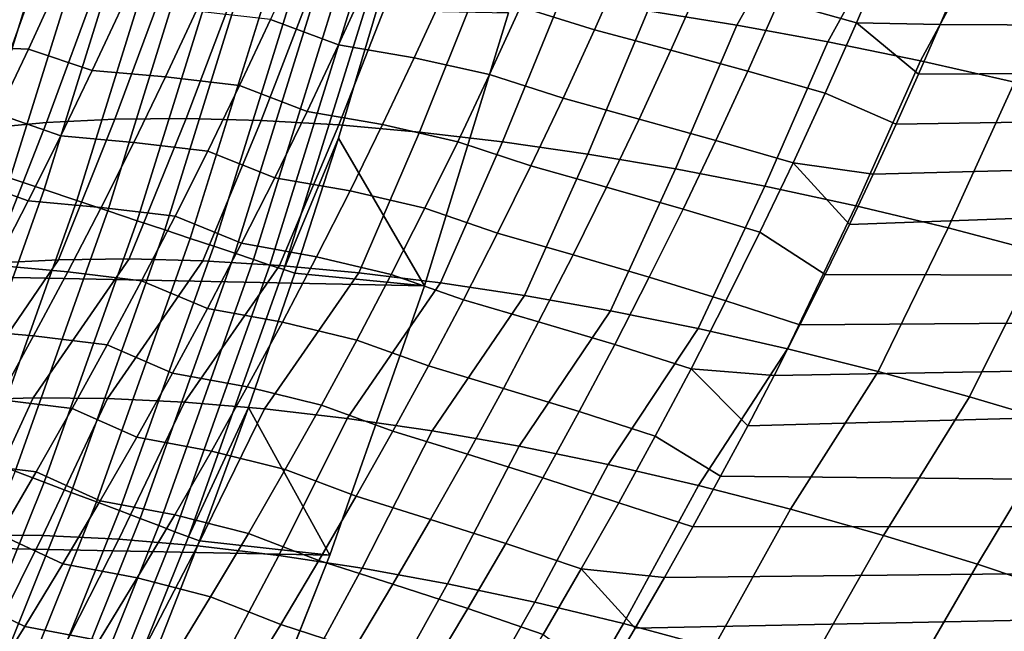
# Model space of a CAD drawing. Header units: metres. Extents: x -32 to 117, y -314 to 32.
# Tile 174 of 256: x 29.04 to 33.49, y -11.73 to -8.96. Entities that reach past the tile are written whole.
import ezdxf

# ---------------------------------------------------------------- set-up
doc = ezdxf.new("R2010")
doc.units = ezdxf.units.M
doc.layers.add('solid_24_501_064_XXX', color=7, linetype='CONTINUOUS')

msp = doc.modelspace()

# ---------------------------------------------------------------- linework, layer by layer
at = {"layer": 'solid_24_501_064_XXX'}
for points in [[(30.869179, -10.16578, -303.5), (-31.248901, -8.930613, -303.5), (-31.579252, -7.6812, -303.5), (31.248901, -8.930613, -303.5)], [(33.298988, -8.75788, 78.5951), (33.20319, -8.983376, 78.519783), (54.700001, -9.091585, 78.48288), (54.700001, -7.989414, 78.835968)], [(32.645752, -8.344819, 24.656643), (32.282455, -8.986613, 24.826818), (31.879366, -8.92198, 24.609154), (32.248253, -8.28246, 24.452658)], [(33.051353, -8.416714, 24.840548), (32.694214, -9.062034, 25.0238), (32.282455, -8.986613, 24.826818), (32.645752, -8.344819, 24.656643)], [(28.835217, -9.62661, -299.663696), (29.199455, -8.457726, -299.663696), (29.033981, -8.409795, -299.605194), (28.671806, -9.572055, -299.605194)], [(33.463947, -8.497947, 25.003862), (33.113457, -9.148024, 25.199528), (32.694214, -9.062034, 25.0238), (33.051353, -8.416714, 24.840548)], [(28.994156, -9.679671, -299.734619), (29.360403, -8.504344, -299.734619), (29.199455, -8.457726, -299.663696), (28.835217, -9.62661, -299.663696)], [(29.147783, -9.73096, -299.817505), (29.51597, -8.549405, -299.817505), (29.360403, -8.504344, -299.734619), (28.994156, -9.679671, -299.734619)], [(33.882397, -8.588295, 25.146139), (33.538963, -9.244334, 25.353491), (33.113457, -9.148024, 25.199528), (33.463947, -8.497947, 25.003862)], [(29.295284, -9.780203, -299.911987), (29.665335, -8.592669, -299.911987), (29.51597, -8.549405, -299.817505), (29.147783, -9.73096, -299.817505)], [(29.435877, -9.82714, -300.017517), (29.807703, -8.633906, -300.017517), (29.665335, -8.592669, -299.911987), (29.295284, -9.780203, -299.911987)], [(31.638615, -9.008413, 78.64621), (31.776512, -8.69722, 78.749146), (31.440388, -8.595357, 78.857811), (31.304272, -8.903842, 78.757507)], [(32.824261, -8.975692, 78.530327), (32.9613, -8.654492, 78.63681), (32.608887, -8.560139, 78.692261), (32.472958, -8.878617, 78.588097)], [(29.568819, -9.871522, -300.133514), (29.942324, -8.6729, -300.133514), (29.807703, -8.633906, -300.017517), (29.435877, -9.82714, -300.017517)], [(29.693405, -9.913115, -300.25943), (30.068483, -8.709442, -300.25943), (29.942324, -8.6729, -300.133514), (29.568819, -9.871522, -300.133514)], [(30.480295, -9.076563, 78.902901), (30.618818, -8.773163, 79.00264), (30.307568, -8.661042, 79.163956), (30.171627, -8.96164, 79.067192)], [(32.9613, -8.654492, 78.63681), (32.824261, -8.975692, 78.530327), (33.20319, -8.983376, 78.519783), (33.298988, -8.75788, 78.5951)], [(29.808973, -9.951697, -300.394562), (30.185513, -8.74334, -300.394562), (30.068483, -8.709442, -300.25943), (29.693405, -9.913115, -300.25943)], [(31.983791, -9.100579, 78.55542), (32.122929, -8.787035, 78.66066), (31.776512, -8.69722, 78.749146), (31.638615, -9.008413, 78.64621)], [(29.394535, -8.783267, 22.566294), (29.706081, -8.768953, 22.90801), (29.466961, -9.412162, 23.157885), (29.158552, -9.427089, 22.820726)], [(29.706081, -8.768953, 22.90801), (30.033754, -8.766057, 23.234596), (29.790854, -9.409073, 23.480524), (29.466961, -9.412162, 23.157885)], [(30.033754, -8.766057, 23.234596), (30.376608, -8.774588, 23.545105), (30.129318, -9.41783, 23.787735), (29.790854, -9.409073, 23.480524)], [(29.914915, -9.987066, -300.538208), (30.292791, -8.774414, -300.538208), (30.185513, -8.74334, -300.394562), (29.808973, -9.951697, -300.394562)], [(30.010666, -10.019032, -300.689575), (30.389753, -8.8025, -300.689575), (30.292791, -8.774414, -300.538208), (29.914915, -9.987066, -300.538208)], [(30.376608, -8.774588, 23.545105), (30.733646, -8.794519, 23.838638), (30.481396, -9.438409, 24.07865), (30.129318, -9.41783, 23.787735)], [(30.962088, -8.829887, 78.874817), (30.618818, -8.773163, 79.00264), (30.480295, -9.076563, 78.902901), (30.822853, -9.134438, 78.773384)], [(28.823381, -8.845948, 21.841463), (29.100018, -8.808956, 22.210436), (28.866503, -9.453811, 22.470005), (28.591635, -9.492252, 22.10671)], [(29.212589, -8.798968, 79.591995), (28.89348, -8.785739, 79.783867), (28.757322, -9.081807, 79.690437), (29.076118, -9.09475, 79.497581)], [(29.100018, -8.808956, 22.210436), (29.394535, -8.783267, 22.566294), (29.158552, -9.427089, 22.820726), (28.866503, -9.453811, 22.470005)], [(29.365622, -9.191415, 79.292), (29.50466, -8.893529, 79.389114), (29.212589, -8.798968, 79.591995), (29.076118, -9.09475, 79.497581)], [(30.09572, -10.047428, -300.8479), (30.475882, -8.827447, -300.8479), (30.389753, -8.8025, -300.689575), (30.010666, -10.019032, -300.689575)], [(30.733646, -8.794519, 23.838638), (31.10384, -8.825794, 24.114347), (30.846092, -9.470752, 24.352446), (30.481396, -9.438409, 24.07865)], [(32.332695, -9.19459, 78.480568), (32.472958, -8.878617, 78.588097), (32.122929, -8.787035, 78.66066), (31.983791, -9.100579, 78.55542)], [(30.169628, -10.072102, -301.012299), (30.550724, -8.849125, -301.012299), (30.475882, -8.827447, -300.8479), (30.09572, -10.047428, -300.8479)], [(30.231998, -10.092924, -301.181946), (30.61388, -8.867419, -301.181946), (30.550724, -8.849125, -301.012299), (30.169628, -10.072102, -301.012299)], [(30.61388, -8.867419, -301.181946), (30.231998, -10.092924, -301.181946), (30.479177, -9.497694, -301.352966), (30.664253, -8.882007, -301.352966)], [(31.304272, -8.903842, 78.757507), (30.962088, -8.829887, 78.874817), (30.822853, -9.134438, 78.773384), (31.163982, -9.210075, 78.654037)], [(31.10384, -8.825794, 24.114347), (31.486115, -8.868322, 24.371433), (31.222376, -9.514766, 24.608347), (30.846092, -9.470752, 24.352446)], [(31.486115, -8.868322, 24.371433), (31.879366, -8.92198, 24.609154), (31.609184, -9.570328, 24.845633), (31.222376, -9.514766, 24.608347)], [(29.835863, -8.922931, 79.221909), (29.50466, -8.893529, 79.389114), (29.365622, -9.191415, 79.292), (29.696407, -9.22102, 79.123543)], [(30.664253, -8.882007, -301.352966), (30.479177, -9.497694, -301.352966), (30.869179, -10.16578, -303.5), (31.248901, -8.930613, -303.5)], [(31.496508, -9.317242, 78.540062), (31.638615, -9.008413, 78.64621), (31.304272, -8.903842, 78.757507), (31.163982, -9.210075, 78.654037)], [(32.682861, -9.294285, 78.420433), (32.824261, -8.975692, 78.530327), (32.472958, -8.878617, 78.588097), (32.332695, -9.19459, 78.480568)], [(30.440569, -11.385158, -303.5), (-30.869179, -10.16578, -303.5), (-31.248901, -8.930613, -303.5), (30.869179, -10.16578, -303.5)], [(30.171627, -8.96164, 79.067192), (29.835863, -8.922931, 79.221909), (29.696407, -9.22102, 79.123543), (30.031662, -9.260223, 78.967438)], [(31.879366, -8.92198, 24.609154), (32.282455, -8.986613, 24.826818), (32.005424, -9.63728, 25.063633), (31.609184, -9.570328, 24.845633)], [(30.337698, -9.377825, 78.80011), (30.480295, -9.076563, 78.902901), (30.171627, -8.96164, 79.067192), (30.031662, -9.260223, 78.967438)], [(32.282455, -8.986613, 24.826818), (32.694214, -9.062034, 25.0238), (32.409977, -9.715435, 25.261728), (32.005424, -9.63728, 25.063633)], [(32.824261, -8.975692, 78.530327), (32.682861, -9.294285, 78.420433), (33.003506, -9.435217, 78.362411), (33.104729, -9.209144, 78.44223)], [(32.824261, -8.975692, 78.530327), (33.104729, -9.209144, 78.44223), (33.20319, -8.983376, 78.519783)], [(33.20319, -8.983376, 78.519783), (33.104729, -9.209144, 78.44223), (54.700001, -9.091585, 78.48288)], [(31.840425, -9.411658, 78.446922), (31.983791, -9.100579, 78.55542), (31.638615, -9.008413, 78.64621), (31.496508, -9.317242, 78.540062)], [(29.076118, -9.09475, 79.497581), (28.757322, -9.081807, 79.690437), (28.617258, -9.376119, 79.594124), (28.935747, -9.388714, 79.400276)], [(30.822853, -9.134438, 78.773384), (30.480295, -9.076563, 78.902901), (30.337698, -9.377825, 78.80011), (30.679541, -9.436769, 78.668869)], [(32.694214, -9.062034, 25.0238), (33.113457, -9.148024, 25.199528), (32.821697, -9.804569, 25.439363), (32.409977, -9.715435, 25.261728)], [(29.222637, -9.487374, 79.191956), (29.365622, -9.191415, 79.292), (29.076118, -9.09475, 79.497581), (28.935747, -9.388714, 79.400276)], [(31.163982, -9.210075, 78.654037), (30.822853, -9.134438, 78.773384), (30.679541, -9.436769, 78.668869), (31.0196, -9.513998, 78.54747)], [(32.188183, -9.507997, 78.369743), (32.332695, -9.19459, 78.480568), (31.983791, -9.100579, 78.55542), (31.840425, -9.411658, 78.446922)], [(32.792309, -9.888413, 78.195786), (32.682121, -10.115598, 78.108902), (54.700001, -10.178224, 78.084549), (54.700001, -9.091585, 78.48288)], [(32.899403, -9.66163, 78.280273), (32.792309, -9.888413, 78.195786), (54.700001, -9.091585, 78.48288)], [(33.003506, -9.435217, 78.362411), (32.899403, -9.66163, 78.280273), (54.700001, -9.091585, 78.48288)], [(33.104729, -9.209144, 78.44223), (33.003506, -9.435217, 78.362411), (54.700001, -9.091585, 78.48288)], [(33.113457, -9.148024, 25.199528), (33.538963, -9.244334, 25.353491), (33.239426, -9.904433, 25.596031), (32.821697, -9.804569, 25.439363)], [(29.696407, -9.22102, 79.123543), (29.365622, -9.191415, 79.292), (29.222637, -9.487374, 79.191956), (29.553007, -9.517116, 79.02224)], [(30.031662, -9.260223, 78.967438), (29.696407, -9.22102, 79.123543), (29.553007, -9.517116, 79.02224), (29.887751, -9.556741, 78.864731)], [(31.350279, -9.623647, 78.430763), (31.496508, -9.317242, 78.540062), (31.163982, -9.210075, 78.654037), (31.0196, -9.513998, 78.54747)], [(32.537205, -9.610209, 78.307205), (32.682861, -9.294285, 78.420433), (32.332695, -9.19459, 78.480568), (32.188183, -9.507997, 78.369743)], [(30.191111, -9.676902, 78.694313), (30.337698, -9.377825, 78.80011), (30.031662, -9.260223, 78.967438), (29.887751, -9.556741, 78.864731)], [(33.538963, -9.244334, 25.353491), (33.969501, -9.350687, 25.485247), (33.661976, -10.014743, 25.731295), (33.239426, -9.904433, 25.596031)], [(32.682861, -9.294285, 78.420433), (32.537205, -9.610209, 78.307205), (32.899403, -9.66163, 78.280273), (33.003506, -9.435217, 78.362411)], [(31.692919, -9.720213, 78.335243), (31.840425, -9.411658, 78.446922), (31.496508, -9.317242, 78.540062), (31.350279, -9.623647, 78.430763)], [(29.075781, -9.781381, 79.089012), (29.222637, -9.487374, 79.191956), (28.935747, -9.388714, 79.400276), (28.791548, -9.68083, 79.30011)], [(30.679541, -9.436769, 78.668869), (30.337698, -9.377825, 78.80011), (30.191111, -9.676902, 78.694313), (30.532234, -9.736833, 78.561333)], [(28.866503, -9.453811, 22.470005), (29.158552, -9.427089, 22.820726), (28.907135, -10.063576, 23.091702), (28.617714, -10.091183, 22.746323)], [(29.158552, -9.427089, 22.820726), (29.466961, -9.412162, 23.157885), (29.212233, -10.048113, 23.424101), (28.907135, -10.063576, 23.091702)], [(29.466961, -9.412162, 23.157885), (29.790854, -9.409073, 23.480524), (29.532166, -10.044836, 23.742607), (29.212233, -10.048113, 23.424101)], [(29.790854, -9.409073, 23.480524), (30.129318, -9.41783, 23.787735), (29.866053, -10.053754, 24.046341), (29.532166, -10.044836, 23.742607)], [(30.129318, -9.41783, 23.787735), (30.481396, -9.438409, 24.07865), (30.212975, -10.074841, 24.334463), (29.866053, -10.053754, 24.046341)], [(30.481396, -9.438409, 24.07865), (30.846092, -9.470752, 24.352446), (30.571972, -10.108042, 24.606184), (30.212975, -10.074841, 24.334463)], [(31.0196, -9.513998, 78.54747), (30.679541, -9.436769, 78.668869), (30.532234, -9.736833, 78.561333), (30.871212, -9.81556, 78.437843)], [(32.039516, -9.818778, 78.255684), (32.188183, -9.507997, 78.369743), (31.840425, -9.411658, 78.446922), (31.692919, -9.720213, 78.335243)], [(29.553007, -9.517116, 79.02224), (29.222637, -9.487374, 79.191956), (29.075781, -9.781381, 79.089012), (29.405737, -9.811189, 78.918037)], [(30.846092, -9.470752, 24.352446), (31.222376, -9.514766, 24.608347), (30.942059, -10.153263, 24.860752), (30.571972, -10.108042, 24.606184)], [(29.887751, -9.556741, 78.864731), (29.553007, -9.517116, 79.02224), (29.405737, -9.811189, 78.918037), (29.739973, -9.851161, 78.759109)], [(30.231998, -10.092924, -301.181946), (30.281742, -10.109529, -301.352966), (30.479177, -9.497694, -301.352966)], [(30.479177, -9.497694, -301.352966), (30.281742, -10.109529, -301.352966), (30.869179, -10.16578, -303.5)], [(31.200014, -9.927578, 78.318367), (31.350279, -9.623647, 78.430763), (31.0196, -9.513998, 78.54747), (30.871212, -9.81556, 78.437843)], [(31.222376, -9.514766, 24.608347), (31.609184, -9.570328, 24.845633), (31.322214, -10.21038, 25.097466), (30.942059, -10.153263, 24.860752)], [(32.387379, -9.923406, 78.190704), (32.537205, -9.610209, 78.307205), (32.188183, -9.507997, 78.369743), (32.039516, -9.818778, 78.255684)], [(30.040611, -9.973764, 78.585556), (30.191111, -9.676902, 78.694313), (29.887751, -9.556741, 78.864731), (29.739973, -9.851161, 78.759109)], [(31.609184, -9.570328, 24.845633), (32.005424, -9.63728, 25.063633), (31.711391, -10.279236, 25.315672), (31.322214, -10.21038, 25.097466)], [(31.541361, -10.026191, 78.220428), (31.692919, -9.720213, 78.335243), (31.350279, -9.623647, 78.430763), (31.200014, -9.927578, 78.318367)], [(32.537205, -9.610209, 78.307205), (32.387379, -9.923406, 78.190704), (32.682121, -10.115598, 78.108902), (32.792309, -9.888413, 78.195786)], [(32.537205, -9.610209, 78.307205), (32.792309, -9.888413, 78.195786), (32.899403, -9.66163, 78.280273)], [(32.005424, -9.63728, 25.063633), (32.409977, -9.715435, 25.261728), (32.108517, -10.35964, 25.514772), (31.711391, -10.279236, 25.315672)], [(28.732317, -10.89673, -299.817505), (29.147783, -9.73096, -299.817505), (28.994156, -9.679671, -299.734619), (28.580879, -10.839298, -299.734619)], [(28.925125, -10.073409, 78.983208), (29.075781, -9.781381, 79.089012), (28.791548, -9.68083, 79.30011), (28.643591, -9.971072, 79.197136)], [(30.532234, -9.736833, 78.561333), (30.191111, -9.676902, 78.694313), (30.040611, -9.973764, 78.585556), (30.381012, -10.0346, 78.450821)], [(28.877716, -10.951873, -299.911987), (29.295284, -9.780203, -299.911987), (29.147783, -9.73096, -299.817505), (28.732317, -10.89673, -299.817505)], [(30.871212, -9.81556, 78.437843), (30.532234, -9.736833, 78.561333), (30.381012, -10.0346, 78.450821), (30.718897, -10.114735, 78.325218)], [(31.886789, -10.126883, 78.138466), (32.039516, -9.818778, 78.255684), (31.692919, -9.720213, 78.335243), (31.541361, -10.026191, 78.220428)], [(32.409977, -9.715435, 25.261728), (32.821697, -9.804569, 25.439363), (32.512493, -10.451373, 25.694216), (32.108517, -10.35964, 25.514772)], [(29.016306, -11.004434, -300.017517), (29.435877, -9.82714, -300.017517), (29.295284, -9.780203, -299.911987), (28.877716, -10.951873, -299.911987)], [(29.405737, -9.811189, 78.918037), (29.075781, -9.781381, 79.089012), (28.925125, -10.073409, 78.983208), (29.254673, -10.103214, 78.810974)], [(29.147352, -11.054132, -300.133514), (29.568819, -9.871522, -300.133514), (29.435877, -9.82714, -300.017517), (29.016306, -11.004434, -300.017517)], [(29.739973, -9.851161, 78.759109), (29.405737, -9.811189, 78.918037), (29.254673, -10.103214, 78.810974), (29.588404, -10.143463, 78.65062)], [(31.045799, -10.229012, 78.202934), (31.200014, -9.927578, 78.318367), (30.871212, -9.81556, 78.437843), (30.718897, -10.114735, 78.325218)], [(32.233471, -10.233822, 78.071007), (32.387379, -9.923406, 78.190704), (32.039516, -9.818778, 78.255684), (31.886789, -10.126883, 78.138466)], [(32.821697, -9.804569, 25.439363), (33.239426, -9.904433, 25.596031), (32.922215, -10.554179, 25.853508), (32.512493, -10.451373, 25.694216)], [(29.270163, -11.100708, -300.25943), (29.693405, -9.913115, -300.25943), (29.568819, -9.871522, -300.133514), (29.147352, -11.054132, -300.133514)], [(29.886278, -10.268392, 78.473892), (30.040611, -9.973764, 78.585556), (29.739973, -9.851161, 78.759109), (29.588404, -10.143463, 78.65062)], [(29.384085, -11.143913, -300.394562), (29.808973, -9.951697, -300.394562), (29.693405, -9.913115, -300.25943), (29.270163, -11.100708, -300.25943)], [(31.385838, -10.32957, 78.102539), (31.541361, -10.026191, 78.220428), (31.200014, -9.927578, 78.318367), (31.045799, -10.229012, 78.202934)], [(32.387379, -9.923406, 78.190704), (32.233471, -10.233822, 78.071007), (32.568722, -10.343212, 78.019569), (32.682121, -10.115598, 78.108902)], [(33.239426, -9.904433, 25.596031), (33.661976, -10.014743, 25.731295), (33.336544, -10.667778, 25.992212), (32.922215, -10.554179, 25.853508)], [(29.488514, -11.183518, -300.538208), (29.914915, -9.987066, -300.538208), (29.808973, -9.951697, -300.394562), (29.384085, -11.143913, -300.394562)], [(30.381012, -10.0346, 78.450821), (30.040611, -9.973764, 78.585556), (29.886278, -10.268392, 78.473892), (30.225954, -10.33005, 78.337387)], [(29.582901, -11.219315, -300.689575), (30.010666, -10.019032, -300.689575), (29.914915, -9.987066, -300.538208), (29.488514, -11.183518, -300.538208)], [(29.666744, -11.251112, -300.8479), (30.09572, -10.047428, -300.8479), (30.010666, -10.019032, -300.689575), (29.582901, -11.219315, -300.689575)], [(31.730082, -10.432287, 78.01815), (31.886789, -10.126883, 78.138466), (31.541361, -10.026191, 78.220428), (31.385838, -10.32957, 78.102539)], [(33.661976, -10.014743, 25.731295), (34.088158, -10.135187, 25.844767), (33.754349, -10.791854, 26.109943), (33.336544, -10.667778, 25.992212)], [(29.212233, -10.048113, 23.424101), (28.778088, -10.683303, 23.531469), (28.473444, -10.707045, 23.184118), (28.907135, -10.063576, 23.091702)], [(29.532166, -10.044836, 23.742607), (29.098501, -10.672983, 23.865015), (28.778088, -10.683303, 23.531469), (29.212233, -10.048113, 23.424101)], [(29.866053, -10.053754, 24.046341), (29.433754, -10.676114, 24.183792), (29.098501, -10.672983, 23.865015), (29.532166, -10.044836, 23.742607)], [(30.212975, -10.074841, 24.334463), (29.782881, -10.692688, 24.486879), (29.433754, -10.676114, 24.183792), (29.866053, -10.053754, 24.046341)], [(29.739599, -11.278742, -301.012299), (30.169628, -10.072102, -301.012299), (30.09572, -10.047428, -300.8479), (29.666744, -11.251112, -300.8479)], [(30.718897, -10.114735, 78.325218), (30.381012, -10.0346, 78.450821), (30.225954, -10.33005, 78.337387), (30.562738, -10.4115, 78.209648)], [(29.254673, -10.103214, 78.810974), (28.925125, -10.073409, 78.983208), (28.770748, -10.363433, 78.874588), (29.09989, -10.39317, 78.701096)], [(29.588404, -10.143463, 78.65062), (29.254673, -10.103214, 78.810974), (29.09989, -10.39317, 78.701096), (29.433117, -10.433622, 78.539307)], [(29.801079, -11.302058, -301.181946), (30.231998, -10.092924, -301.181946), (30.169628, -10.072102, -301.012299), (29.739599, -11.278742, -301.012299)], [(30.571972, -10.108042, 24.606184), (30.144867, -10.722656, 24.773396), (29.782881, -10.692688, 24.486879), (30.212975, -10.074841, 24.334463)], [(30.231998, -10.092924, -301.181946), (29.801079, -11.302058, -301.181946), (30.072025, -10.717265, -301.352966), (30.281742, -10.109529, -301.352966)], [(30.281742, -10.109529, -301.352966), (30.072025, -10.717265, -301.352966), (30.440569, -11.385158, -303.5), (30.869179, -10.16578, -303.5)], [(30.942059, -10.153263, 24.860752), (30.518665, -10.765931, 25.042515), (30.144867, -10.722656, 24.773396), (30.571972, -10.108042, 24.606184)], [(30.887714, -10.527925, 78.084511), (31.045799, -10.229012, 78.202934), (30.718897, -10.114735, 78.325218), (30.562738, -10.4115, 78.209648)], [(32.682121, -10.115598, 78.108902), (32.568722, -10.343212, 78.019569), (54.700001, -10.178224, 78.084549)], [(29.728189, -10.56076, 78.35936), (29.886278, -10.268392, 78.473892), (29.588404, -10.143463, 78.65062), (29.433117, -10.433622, 78.539307)], [(31.322214, -10.21038, 25.097466), (30.903196, -10.82239, 25.293457), (30.518665, -10.765931, 25.042515), (30.942059, -10.153263, 24.860752)], [(32.075577, -10.541434, 77.948166), (32.233471, -10.233822, 78.071007), (31.886789, -10.126883, 78.138466), (31.730082, -10.432287, 78.01815)], [(29.963835, -12.586431, -303.5), (-30.440569, -11.385158, -303.5), (-30.869179, -10.16578, -303.5), (30.440569, -11.385158, -303.5)], [(32.33218, -10.799663, 77.83345), (32.209442, -11.02821, 77.736717), (54.700001, -11.247473, 77.641655), (54.700001, -10.178224, 78.084549)], [(32.452003, -10.571284, 77.927742), (32.33218, -10.799663, 77.83345), (54.700001, -10.178224, 78.084549)], [(32.568722, -10.343212, 78.019569), (32.452003, -10.571284, 77.927742), (54.700001, -10.178224, 78.084549)], [(31.226431, -10.630329, 77.981644), (31.385838, -10.32957, 78.102539), (31.045799, -10.229012, 78.202934), (30.887714, -10.527925, 78.084511)], [(31.711391, -10.279236, 25.315672), (31.297348, -10.891867, 25.525497), (30.903196, -10.82239, 25.293457), (31.322214, -10.21038, 25.097466)], [(32.233471, -10.233822, 78.071007), (32.075577, -10.541434, 77.948166), (32.452003, -10.571284, 77.927742), (32.568722, -10.343212, 78.019569)], [(30.225954, -10.33005, 78.337387), (29.886278, -10.268392, 78.473892), (29.728189, -10.56076, 78.35936), (30.067142, -10.62316, 78.221077)], [(32.108517, -10.35964, 25.514772), (31.699976, -10.974161, 25.737963), (31.297348, -10.891867, 25.525497), (31.711391, -10.279236, 25.315672)], [(30.562738, -10.4115, 78.209648), (30.225954, -10.33005, 78.337387), (30.067142, -10.62316, 78.221077), (30.402817, -10.705835, 78.091179)], [(31.569483, -10.734971, 77.894783), (31.730082, -10.432287, 78.01815), (31.385838, -10.32957, 78.102539), (31.226431, -10.630329, 77.981644)], [(29.09989, -10.39317, 78.701096), (28.770748, -10.363433, 78.874588), (28.612719, -10.651428, 78.763199), (28.941463, -10.68103, 78.58844)], [(32.512493, -10.451373, 25.694216), (32.109921, -11.069036, 25.930241), (31.699976, -10.974161, 25.737963), (32.108517, -10.35964, 25.514772)], [(29.433117, -10.433622, 78.539307), (29.09989, -10.39317, 78.701096), (28.941463, -10.68103, 78.58844), (29.274191, -10.721617, 78.425224)], [(30.725845, -10.824301, 77.963165), (30.887714, -10.527925, 78.084511), (30.562738, -10.4115, 78.209648), (30.402817, -10.705835, 78.091179)], [(29.566425, -10.850845, 78.24202), (29.728189, -10.56076, 78.35936), (29.433117, -10.433622, 78.539307), (29.274191, -10.721617, 78.425224)], [(31.91378, -10.846226, 77.822266), (32.075577, -10.541434, 77.948166), (31.730082, -10.432287, 78.01815), (31.569483, -10.734971, 77.894783)], [(32.922215, -10.554179, 25.853508), (32.52599, -11.176216, 26.10177), (32.109921, -11.069036, 25.930241), (32.512493, -10.451373, 25.694216)], [(30.067142, -10.62316, 78.221077), (29.728189, -10.56076, 78.35936), (29.566425, -10.850845, 78.24202), (29.904652, -10.913909, 78.101944)], [(31.063231, -10.928449, 77.857796), (31.226431, -10.630329, 77.981644), (30.887714, -10.527925, 78.084511), (30.725845, -10.824301, 77.963165)], [(32.075577, -10.541434, 77.948166), (31.91378, -10.846226, 77.822266), (32.209442, -11.02821, 77.736717), (32.33218, -10.799663, 77.83345)], [(32.075577, -10.541434, 77.948166), (32.33218, -10.799663, 77.83345), (32.452003, -10.571284, 77.927742)], [(33.336544, -10.667778, 25.992212), (32.94698, -11.295391, 26.25206), (32.52599, -11.176216, 26.10177), (32.922215, -10.554179, 25.853508)], [(30.402817, -10.705835, 78.091179), (30.067142, -10.62316, 78.221077), (29.904652, -10.913909, 78.101944), (30.239212, -10.997719, 77.969879)], [(31.405077, -11.034917, 77.768448), (31.569483, -10.734971, 77.894783), (31.226431, -10.630329, 77.981644), (31.063231, -10.928449, 77.857796)], [(28.778088, -10.683303, 23.531469), (29.098501, -10.672983, 23.865015), (28.811808, -11.292768, 24.160194), (28.495489, -11.303392, 23.831625)], [(29.274191, -10.721617, 78.425224), (28.941463, -10.68103, 78.58844), (28.779467, -10.966769, 78.473053), (29.111698, -11.007421, 78.308411)], [(29.098501, -10.672983, 23.865015), (29.433754, -10.676114, 24.183792), (29.142284, -11.295823, 24.474688), (28.811808, -11.292768, 24.160194)], [(29.433754, -10.676114, 24.183792), (29.782881, -10.692688, 24.486879), (29.485985, -11.312551, 24.774221), (29.142284, -11.295823, 24.474688)], [(29.782881, -10.692688, 24.486879), (30.144867, -10.722656, 24.773396), (29.841944, -11.342905, 25.057949), (29.485985, -11.312551, 24.774221)], [(33.754349, -10.791854, 26.109943), (33.371677, -11.426217, 26.380674), (32.94698, -11.295391, 26.25206), (33.336544, -10.667778, 25.992212)], [(29.401062, -11.138625, 78.12191), (29.566425, -10.850845, 78.24202), (29.274191, -10.721617, 78.425224), (29.111698, -11.007421, 78.308411)], [(29.801079, -11.302058, -301.181946), (29.850113, -11.320654, -301.352966), (30.072025, -10.717265, -301.352966)], [(30.144867, -10.722656, 24.773396), (30.518665, -10.765931, 25.042515), (30.20916, -11.386799, 25.325073), (29.841944, -11.342905, 25.057949)], [(30.072025, -10.717265, -301.352966), (29.850113, -11.320654, -301.352966), (30.440569, -11.385158, -303.5)], [(30.560272, -11.118114, 77.838959), (30.725845, -10.824301, 77.963165), (30.402817, -10.705835, 78.091179), (30.239212, -10.997719, 77.969879)], [(31.748167, -11.148176, 77.693352), (31.91378, -10.846226, 77.822266), (31.569483, -10.734971, 77.894783), (31.405077, -11.034917, 77.768448)], [(30.518665, -10.765931, 25.042515), (30.903196, -10.82239, 25.293457), (30.586599, -11.444108, 25.574844), (30.20916, -11.386799, 25.325073)], [(30.896317, -11.223909, 77.731056), (31.063231, -10.928449, 77.857796), (30.725845, -10.824301, 77.963165), (30.560272, -11.118114, 77.838959)], [(30.903196, -10.82239, 25.293457), (31.297348, -10.891867, 25.525497), (30.973198, -11.514673, 25.806559), (30.586599, -11.444108, 25.574844)], [(34.174469, -10.926066, 26.206377), (33.798851, -11.568315, 26.487238), (33.371677, -11.426217, 26.380674), (33.754349, -10.791854, 26.109943)], [(29.904652, -10.913909, 78.101944), (29.566425, -10.850845, 78.24202), (29.401062, -11.138625, 78.12191), (29.738565, -11.202272, 77.980042)], [(31.91378, -10.846226, 77.822266), (31.748167, -11.148176, 77.693352), (32.08366, -11.256975, 77.637482), (32.209442, -11.02821, 77.736717)], [(30.239212, -10.997719, 77.969879), (29.904652, -10.913909, 78.101944), (29.738565, -11.202272, 77.980042), (30.072006, -11.287129, 77.845787)], [(31.297348, -10.891867, 25.525497), (31.699976, -10.974161, 25.737963), (31.367872, -11.598294, 26.019562), (30.973198, -11.514673, 25.806559)], [(31.236954, -11.332104, 77.639198), (31.405077, -11.034917, 77.768448), (31.063231, -10.928449, 77.857796), (30.896317, -11.223909, 77.731056)], [(28.678608, -12.218813, -300.133514), (29.147352, -11.054132, -300.133514), (29.016306, -11.004434, -300.017517), (28.549669, -12.163877, -300.017517)], [(29.111698, -11.007421, 78.308411), (28.779467, -10.966769, 78.473053), (28.613976, -11.250362, 78.35498), (28.945719, -11.29101, 78.188911)], [(29.23218, -11.424075, 77.999092), (29.401062, -11.138625, 78.12191), (29.111698, -11.007421, 78.308411), (28.945719, -11.29101, 78.188911)], [(30.391081, -11.409346, 77.711937), (30.560272, -11.118114, 77.838959), (30.239212, -10.997719, 77.969879), (30.072006, -11.287129, 77.845787)], [(31.699976, -10.974161, 25.737963), (32.109921, -11.069036, 25.930241), (31.769508, -11.694736, 26.213257), (31.367872, -11.598294, 26.019562)], [(31.578829, -11.447268, 77.561508), (31.748167, -11.148176, 77.693352), (31.405077, -11.034917, 77.768448), (31.236954, -11.332104, 77.639198)], [(32.209442, -11.02821, 77.736717), (32.08366, -11.256975, 77.637482), (54.700001, -11.247473, 77.641655)], [(28.799444, -12.270296, -300.25943), (29.270163, -11.100708, -300.25943), (29.147352, -11.054132, -300.133514), (28.678608, -12.218813, -300.133514)], [(32.109921, -11.069036, 25.930241), (32.52599, -11.176216, 26.10177), (32.176975, -11.803729, 26.387098), (31.769508, -11.694736, 26.213257)], [(28.911533, -12.318053, -300.394562), (29.384085, -11.143913, -300.394562), (29.270163, -11.100708, -300.25943), (28.799444, -12.270296, -300.25943)], [(29.738565, -11.202272, 77.980042), (29.401062, -11.138625, 78.12191), (29.23218, -11.424075, 77.999092), (29.568964, -11.488228, 77.855423)], [(30.725775, -11.516688, 77.601486), (30.896317, -11.223909, 77.731056), (30.560272, -11.118114, 77.838959), (30.391081, -11.409346, 77.711937)], [(29.014284, -12.361832, -300.538208), (29.488514, -11.183518, -300.538208), (29.384085, -11.143913, -300.394562), (28.911533, -12.318053, -300.394562)], [(29.107153, -12.401399, -300.689575), (29.582901, -11.219315, -300.689575), (29.488514, -11.183518, -300.538208), (29.014284, -12.361832, -300.538208)], [(31.578829, -11.447268, 77.561508), (31.9547, -11.486009, 77.53569), (32.08366, -11.256975, 77.637482), (31.748167, -11.148176, 77.693352)], [(32.52599, -11.176216, 26.10177), (32.94698, -11.295391, 26.25206), (32.58913, -11.924964, 26.540596), (32.176975, -11.803729, 26.387098)], [(29.189648, -12.436546, -300.8479), (29.666744, -11.251112, -300.8479), (29.582901, -11.219315, -300.689575), (29.107153, -12.401399, -300.689575)], [(30.072006, -11.287129, 77.845787), (29.738565, -11.202272, 77.980042), (29.568964, -11.488228, 77.855423), (29.901279, -11.574043, 77.718971)], [(31.065197, -11.626513, 77.507095), (31.236954, -11.332104, 77.639198), (30.896317, -11.223909, 77.731056), (30.725775, -11.516688, 77.601486)], [(29.26133, -12.467088, -301.012299), (29.739599, -11.278742, -301.012299), (29.666744, -11.251112, -300.8479), (29.189648, -12.436546, -300.8479)], [(31.686697, -11.945059, 77.324211), (31.547386, -12.175162, 77.214386), (54.700001, -12.297505, 77.154945), (54.700001, -11.247473, 77.641655)], [(31.822424, -11.715355, 77.43129), (31.686697, -11.945059, 77.324211), (54.700001, -11.247473, 77.641655)], [(31.9547, -11.486009, 77.53569), (31.822424, -11.715355, 77.43129), (54.700001, -11.247473, 77.641655)], [(32.08366, -11.256975, 77.637482), (31.9547, -11.486009, 77.53569), (54.700001, -11.247473, 77.641655)], [(28.811808, -11.292768, 24.160194), (29.142284, -11.295823, 24.474688), (28.836403, -11.906792, 24.780256), (28.510847, -11.903842, 24.470196)], [(29.059858, -11.70717, 77.873604), (29.23218, -11.424075, 77.999092), (28.945719, -11.29101, 78.188911), (28.776325, -11.572359, 78.066772)], [(29.142284, -11.295823, 24.474688), (29.485985, -11.312551, 24.774221), (29.174543, -11.923575, 25.076078), (28.836403, -11.906792, 24.780256)], [(29.485985, -11.312551, 24.774221), (29.841944, -11.342905, 25.057949), (29.524343, -11.954149, 25.356859), (29.174543, -11.923575, 25.076078)], [(29.321823, -12.492861, -301.181946), (29.801079, -11.302058, -301.181946), (29.739599, -11.278742, -301.012299), (29.26133, -12.467088, -301.012299)], [(29.801079, -11.302058, -301.181946), (29.321823, -12.492861, -301.181946), (29.616096, -11.919453, -301.352966), (29.850113, -11.320654, -301.352966)], [(30.218353, -11.697974, 77.582153), (30.391081, -11.409346, 77.711937), (30.072006, -11.287129, 77.845787), (29.901279, -11.574043, 77.718971)], [(32.94698, -11.295391, 26.25206), (33.371677, -11.426217, 26.380674), (33.00481, -12.058101, 26.673319), (32.58913, -11.924964, 26.540596)], [(29.841944, -11.342905, 25.057949), (30.20916, -11.386799, 25.325073), (29.884848, -11.998427, 25.621826), (29.524343, -11.954149, 25.356859)], [(29.850113, -11.320654, -301.352966), (29.616096, -11.919453, -301.352966), (29.963835, -12.586431, -303.5), (30.440569, -11.385158, -303.5)], [(31.405851, -11.743483, 77.426788), (31.578829, -11.447268, 77.561508), (31.236954, -11.332104, 77.639198), (31.065197, -11.626513, 77.507095)], [(29.439856, -13.767515, -303.5), (-29.963835, -12.586431, -303.5), (-30.440569, -11.385158, -303.5), (29.963835, -12.586431, -303.5)], [(30.20916, -11.386799, 25.325073), (30.586599, -11.444108, 25.574844), (30.255072, -12.056291, 25.87026), (29.884848, -11.998427, 25.621826)], [(29.568964, -11.488228, 77.855423), (29.23218, -11.424075, 77.999092), (29.059858, -11.70717, 77.873604), (29.395924, -11.771751, 77.728134)], [(30.551691, -11.806767, 77.469147), (30.725775, -11.516688, 77.601486), (30.391081, -11.409346, 77.711937), (30.218353, -11.697974, 77.582153)], [(30.586599, -11.444108, 25.574844), (30.973198, -11.514673, 25.806559), (30.634003, -12.12758, 26.101477), (30.255072, -12.056291, 25.87026)], [(31.578829, -11.447268, 77.561508), (31.405851, -11.743483, 77.426788), (31.686697, -11.945059, 77.324211), (31.822424, -11.715355, 77.43129)], [(31.578829, -11.447268, 77.561508), (31.822424, -11.715355, 77.43129), (31.9547, -11.486009, 77.53569)], [(33.371677, -11.426217, 26.380674), (33.798851, -11.568315, 26.487238), (33.422844, -12.202765, 26.784893), (33.00481, -12.058101, 26.673319)], [(29.901279, -11.574043, 77.718971), (29.568964, -11.488228, 77.855423), (29.395924, -11.771751, 77.728134), (29.727112, -11.858439, 77.589478)], [(30.889893, -11.918125, 77.372208), (31.065197, -11.626513, 77.507095), (30.725775, -11.516688, 77.601486), (30.551691, -11.806767, 77.469147)], [(30.973198, -11.514673, 25.806559), (31.367872, -11.598294, 26.019562), (31.020605, -12.2121, 26.314848), (30.634003, -12.12758, 26.101477)], [(28.884172, -11.987885, 77.745506), (29.059858, -11.70717, 77.873604), (28.776325, -11.572359, 78.066772), (28.603592, -11.851444, 77.942055)], [(30.042171, -11.983977, 77.449684), (30.218353, -11.697974, 77.582153), (29.901279, -11.574043, 77.718971), (29.727112, -11.858439, 77.589478)], [(33.798851, -11.568315, 26.487238), (34.229179, -11.718188, 26.570017), (34.052349, -12.015327, 26.709055), (33.422844, -12.202765, 26.784893)], [(31.229322, -12.0368, 77.289261), (31.405851, -11.743483, 77.426788), (31.065197, -11.626513, 77.507095), (30.889893, -11.918125, 77.372208)], [(31.367872, -11.598294, 26.019562), (31.769508, -11.694736, 26.213257), (31.413822, -12.309621, 26.50979), (31.020605, -12.2121, 26.314848)], [(29.395924, -11.771751, 77.728134), (29.059858, -11.70717, 77.873604), (28.884172, -11.987885, 77.745506), (29.219524, -12.05282, 77.598228)], [(30.374147, -12.094125, 77.334099), (30.551691, -11.806767, 77.469147), (30.218353, -11.697974, 77.582153), (30.042171, -11.983977, 77.449684)], [(31.769508, -11.694736, 26.213257), (32.176975, -11.803729, 26.387098), (31.81258, -12.419875, 26.685768), (31.413822, -12.309621, 26.50979)]]:
    msp.add_3dface(points, dxfattribs=at)

doc.saveas('drawing.dxf')
